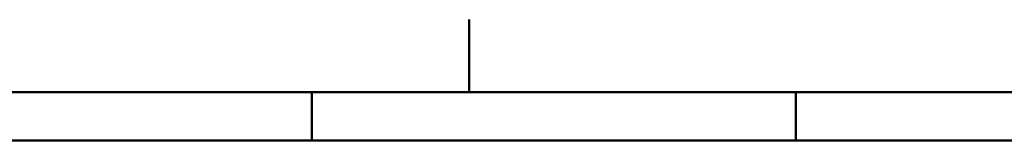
# Model space of a CAD drawing. Header units: millimetres. Extents: x 0 to 428, y 0 to 298.
# Tile 35 of 43: x 184 to 285, y 284 to 297. Entities that reach past the tile are written whole.
import ezdxf

# ---------------------------------------------------------------- set-up
doc = ezdxf.new("R2010")
doc.units = ezdxf.units.MM
doc.layers.add('am_0', color=7, linetype='Continuous', lineweight=50)
doc.layers.add('am_6', color=2, linetype='Continuous', lineweight=35)

# ---------------------------------------------------------------- blocks, each defined once
blk = doc.blocks.new('1_Drawing_frame_0_in_FDFneo150180C2325N1N4N_300Op0__1203')
at = {"layer": 'am_0'}
for p, q in [((230, 297), (230, 296.921)), ((230, 296.921), (230, 296.842)), ((230, 296.842), (230, 296.763)), ((230, 296.763), (230, 296.684)), ((230, 296.684), (230, 296.605)), ((230, 296.605), (230, 296.526)), ((230, 296.526), (230, 296.447)), ((230, 296.447), (230, 296.368)), ((230, 296.368), (230, 296.289)), ((230, 296.289), (230, 296.211)), ((230, 296.211), (230, 296.132)), ((230, 296.132), (230, 296.053)), ((230, 296.053), (230, 295.974)), ((230, 295.974), (230, 295.895)), ((230, 295.895), (230, 295.816)), ((230, 295.816), (230, 295.737)), ((230, 295.737), (230, 295.658)), ((230, 295.658), (230, 295.579)), ((230, 295.579), (230, 295.5)), ((230, 295.5), (230, 295.421)), ((230, 295.421), (230, 295.342)), ((230, 295.342), (230, 295.263)), ((230, 295.263), (230, 295.184)), ((230, 295.184), (230, 295.105)), ((230, 295.105), (230, 295.026)), ((230, 295.026), (230, 294.947)), ((230, 294.947), (230, 294.868)), ((230, 294.868), (230, 294.789)), ((230, 294.789), (230, 294.711)), ((230, 294.711), (230, 294.632)), ((230, 294.632), (230, 294.553)), ((230, 294.553), (230, 294.474)), ((230, 294.474), (230, 294.395)), ((230, 294.395), (230, 294.316)), ((230, 294.316), (230, 294.237)), ((230, 294.237), (230, 294.158)), ((230, 294.158), (230, 294.079)), ((230, 294.079), (230, 294)), ((230, 294), (230, 293.921)), ((230, 293.921), (230, 293.842)), ((230, 293.842), (230, 293.763)), ((230, 293.763), (230, 293.684)), ((230, 293.684), (230, 293.605)), ((230, 293.605), (230, 293.526)), ((230, 293.526), (230, 293.447)), ((230, 293.447), (230, 293.368)), ((230, 293.368), (230, 293.289)), ((230, 293.289), (230, 293.211)), ((230, 293.211), (230, 293.132)), ((230, 293.132), (230, 293.053)), ((230, 293.053), (230, 292.974)), ((230, 292.974), (230, 292.895)), ((230, 292.895), (230, 292.816)), ((230, 292.816), (230, 292.737)), ((230, 292.737), (230, 292.658)), ((230, 292.658), (230, 292.579)), ((230, 292.579), (230, 292.5)), ((230, 292.5), (230, 292.421)), ((230, 292.421), (230, 292.342)), ((230, 292.342), (230, 292.263)), ((230, 292.263), (230, 292.184)), ((230, 292.184), (230, 292.105)), ((230, 292.105), (230, 292.026)), ((230, 292.026), (230, 291.947)), ((230, 291.947), (230, 291.868)), ((230, 291.868), (230, 291.789)), ((230, 291.789), (230, 291.711)), ((230, 291.711), (230, 291.632)), ((230, 291.632), (230, 291.553)), ((230, 291.553), (230, 291.474)), ((230, 291.474), (230, 291.395)), ((230, 291.395), (230, 291.316)), ((230, 291.316), (230, 291.237)), ((230, 291.237), (230, 291.158)), ((230, 291.158), (230, 291.079)), ((230, 291.079), (230, 291)), ((230, 291), (230, 290.921)), ((230, 290.921), (230, 290.842)), ((230, 290.842), (230, 290.763)), ((230, 290.763), (230, 290.684)), ((230, 290.684), (230, 290.605)), ((230, 290.605), (230, 290.526)), ((230, 290.526), (230, 290.447)), ((230, 290.447), (230, 290.368)), ((230, 290.368), (230, 290.289)), ((230, 290.289), (230, 290.211)), ((230, 290.211), (230, 290.132)), ((230, 290.132), (230, 290.053)), ((230, 290.053), (230, 289.974)), ((230, 289.974), (230, 289.895)), ((230, 289.895), (230, 289.816)), ((230, 289.816), (230, 289.737)), ((7.5, 289.5), (412.5, 289.5)), ((213.75, 284.5), (213.75, 289.5)), ((230, 289.737), (230, 289.658)), ((230, 289.658), (230, 289.579)), ((230, 289.579), (230, 289.5)), ((263.75, 284.5), (263.75, 289.5)), ((20, 284.5), (407.5, 284.5))]:
    blk.add_line(p, q, dxfattribs=at)
at = {"layer": 'am_6', "flags": 8}
blk.add_attdef('ExcludeFromBOM', (425, 296.5), '', height=0.5, dxfattribs=at)

msp = doc.modelspace()

# ---------------------------------------------------------------- block references
msp.add_blockref('1_Drawing_frame_0_in_FDFneo150180C2325N1N4N_300Op0__1203', (0, 0))

doc.saveas('drawing.dxf')
